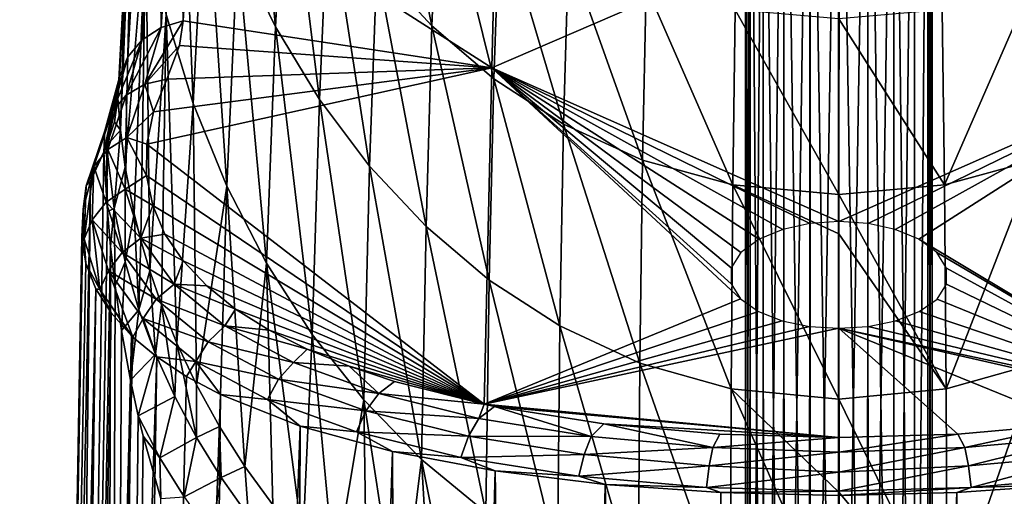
# Model space of a CAD drawing. Header units: millimetres. Extents: x -146 to 149, y -375 to 194.
# Tile 16 of 41: x -26 to 5, y 110 to 126. Entities that reach past the tile are written whole.
import ezdxf

# ---------------------------------------------------------------- set-up
doc = ezdxf.new("R2010")
doc.units = ezdxf.units.MM
doc.header["$LTSCALE"] = 309.490804
for name, color, linetype in [('100', 7, 'CONTINUOUS'), ('101', 7, 'CONTINUOUS'), ('103', 7, 'CONTINUOUS'), ('104', 7, 'CONTINUOUS'), ('105', 7, 'CONTINUOUS'), ('108', 7, 'CONTINUOUS'), ('111', 7, 'CONTINUOUS'), ('112', 7, 'CONTINUOUS'), ('113', 7, 'CONTINUOUS'), ('114', 7, 'CONTINUOUS'), ('123', 7, 'CONTINUOUS'), ('124', 7, 'CONTINUOUS')]:
    doc.layers.add(name, color=color, linetype=linetype)

msp = doc.modelspace()

# ---------------------------------------------------------------- linework, layer by layer
at = {"layer": '100', "color": 7, "linetype": 'CONTINUOUS', "true_color": 0xa2afbf}
for points in [[(-24.03, 120.323, 17.807), (-25.4, 5, 7.382), (-23.608, 121.246, 20.031), (-24.03, 120.323, 17.807)], [(-23.608, 121.246, 20.031), (-25.4, 5, 7.382), (-23.487, 119.347, 20.425), (-23.608, 121.246, 20.031)], [(-26.306, 5, 2.535), (-25.4, 5, 7.382), (-24.03, 120.323, 17.807), (-26.306, 5, 2.535)], [(-24.266, 119.416, 15.559), (-26.306, 5, 2.535), (-24.03, 120.323, 17.807), (-24.266, 119.416, 15.559)], [(-24.314, 118.531, 13.308), (-26.306, 5, 2.535), (-24.266, 119.416, 15.559), (-24.314, 118.531, 13.308)], [(-23.487, 119.347, 20.425), (-25.4, 5, 7.382), (-23.386, 118.223, 20.733), (-23.487, 119.347, 20.425)], [(-26.306, 5, -2.409), (-26.306, 5, 2.535), (-24.314, 118.531, 13.308), (-26.306, 5, -2.409)], [(-24.178, 117.677, 11.078), (-26.306, 5, -2.409), (-24.314, 118.531, 13.308), (-24.178, 117.677, 11.078)], [(-25.4, 5, 7.382), (-23.629, 5, 11.969), (-23.386, 118.223, 20.733), (-25.4, 5, 7.382)], [(-23.386, 118.223, 20.733), (-23.629, 5, 11.969), (-23.241, 116.955, 21.144), (-23.386, 118.223, 20.733)], [(-23.862, 116.861, 8.887), (-26.306, 5, -2.409), (-24.178, 117.677, 11.078), (-23.862, 116.861, 8.887)], [(-25.4, 5, -7.256), (-26.306, 5, -2.409), (-23.862, 116.861, 8.887), (-25.4, 5, -7.256)], [(-23.371, 116.088, 6.752), (-25.4, 5, -7.256), (-23.862, 116.861, 8.887), (-23.371, 116.088, 6.752)], [(-23.241, 116.955, 21.144), (-23.629, 5, 11.969), (-23.037, 115.529, 21.677), (-23.241, 116.955, 21.144)], [(-22.715, 115.36, 4.689), (-25.4, 5, -7.256), (-23.371, 116.088, 6.752), (-22.715, 115.36, 4.689)], [(-23.037, 115.529, 21.677), (-23.629, 5, 11.969), (-22.75, 113.932, 22.356), (-23.037, 115.529, 21.677)], [(-22.669, 115.316, 4.564), (-25.4, 5, -7.256), (-22.715, 115.36, 4.689), (-22.669, 115.316, 4.564)], [(-21.904, 114.68, 2.713), (-25.4, 5, -7.256), (-22.669, 115.316, 4.564), (-21.904, 114.68, 2.713)], [(-23.629, 5, -11.843), (-25.4, 5, -7.256), (-21.904, 114.68, 2.713), (-23.629, 5, -11.843)], [(-20.946, 114.049, 0.835), (-23.629, 5, -11.843), (-21.904, 114.68, 2.713), (-20.946, 114.049, 0.835)], [(-19.854, 113.469, -0.936), (-23.629, 5, -11.843), (-20.946, 114.049, 0.835), (-19.854, 113.469, -0.936)], [(-22.75, 113.932, 22.356), (-23.629, 5, 11.969), (-22.502, 112.791, 22.887), (-22.75, 113.932, 22.356)], [(-21.052, 5, -16.021), (-23.629, 5, -11.843), (-19.854, 113.469, -0.936), (-21.052, 5, -16.021)], [(-17.302, 112.46, -4.125), (-21.052, 5, -16.021), (-19.854, 113.469, -0.936), (-17.302, 112.46, -4.125)], [(-22.502, 112.791, 22.887), (-23.629, 5, 11.969), (-22.343, 112.132, 23.208), (-22.502, 112.791, 22.887)], [(-17.752, 5, -19.652), (-21.052, 5, -16.021), (-17.302, 112.46, -4.125), (-17.752, 5, -19.652)], [(-14.336, 111.645, -6.795), (-17.752, 5, -19.652), (-17.302, 112.46, -4.125), (-14.336, 111.645, -6.795)], [(-22.343, 112.132, 23.208), (-23.629, 5, 11.969), (-21.775, 110.13, 24.245), (-22.343, 112.132, 23.208)], [(-13.857, 5, -22.6), (-17.752, 5, -19.652), (-14.336, 111.645, -6.795), (-13.857, 5, -22.6)], [(-11.041, 111.021, -8.908), (-13.857, 5, -22.6), (-14.336, 111.645, -6.795), (-11.041, 111.021, -8.908)], [(-9.506, 5, -24.772), (-13.857, 5, -22.6), (-11.041, 111.021, -8.908), (-9.506, 5, -24.772)], [(-7.5, 110.584, -10.437), (-9.506, 5, -24.772), (-11.041, 111.021, -8.908), (-7.5, 110.584, -10.437)], [(-4.846, 5, -26.104), (-9.506, 5, -24.772), (-7.5, 110.584, -10.437), (-4.846, 5, -26.104)], [(-3.79, 110.323, -11.363), (-4.846, 5, -26.104), (-7.5, 110.584, -10.437), (-3.79, 110.323, -11.363)], [(0, 110.226, -11.674), (-4.846, 5, -26.104), (-3.79, 110.323, -11.363), (0, 110.226, -11.674)], [(0, 5, -26.556), (-4.846, 5, -26.104), (0, 110.226, -11.674), (0, 5, -26.556)]]:
    msp.add_3dface(points, dxfattribs=at)
at = {"layer": '101', "color": 7, "linetype": 'CONTINUOUS', "true_color": 0xa2afbf}
for points in [[(7.498, 110.584, -10.438), (4.846, 5, -26.104), (3.789, 110.323, -11.363), (7.498, 110.584, -10.438)], [(9.506, 5, -24.772), (4.846, 5, -26.104), (7.498, 110.584, -10.438), (9.506, 5, -24.772)], [(4.846, 5, -26.104), (0, 5, -26.556), (3.789, 110.323, -11.363), (4.846, 5, -26.104)], [(0, 5, -26.556), (0, 110.226, -11.674), (3.789, 110.323, -11.363), (0, 5, -26.556)]]:
    msp.add_3dface(points, dxfattribs=at)
at = {"layer": '103', "color": 7, "linetype": 'CONTINUOUS', "true_color": 0xa2afbf}
for points in [[(-10.911, 133.438, 38.648), (-11.147, 123.952, 15.495), (-20.779, 130.104, 33.917), (-10.911, 133.438, 38.648)], [(-10.911, 133.438, 38.648), (0.012, 128.771, 25.368), (-11.147, 123.952, 15.495), (-10.911, 133.438, 38.648)], [(11.171, 123.956, 15.51), (0.012, 128.771, 25.368), (10.934, 133.441, 38.661), (11.171, 123.956, 15.51)], [(-20.779, 130.104, 33.917), (-11.147, 123.952, 15.495), (-21.054, 125.467, 22.574), (-20.779, 130.104, 33.917)], [(0.012, 128.771, 25.368), (0, 119.023, 3.5), (-11.147, 123.952, 15.495), (0.012, 128.771, 25.368)], [(0, 119.023, 3.5), (0.012, 128.771, 25.368), (11.171, 123.956, 15.51), (0, 119.023, 3.5)], [(-21.054, 125.467, 22.574), (-11.147, 123.952, 15.495), (-21.175, 124.677, 20.762), (-21.054, 125.467, 22.574)], [(-21.175, 124.677, 20.762), (-11.147, 123.952, 15.495), (-21.584, 123.593, 18.432), (-21.175, 124.677, 20.762)], [(-11.147, 123.952, 15.495), (-11.391, 113.159, -7.111), (-22.221, 121.505, 13.979), (-11.147, 123.952, 15.495)], [(-22.006, 122.541, 16.218), (-11.147, 123.952, 15.495), (-22.221, 121.505, 13.979), (-22.006, 122.541, 16.218)], [(-21.584, 123.593, 18.432), (-11.147, 123.952, 15.495), (-22.006, 122.541, 16.218), (-21.584, 123.593, 18.432)], [(-11.147, 123.952, 15.495), (-3.157, 116.539, -1.512), (-11.391, 113.159, -7.111), (-11.147, 123.952, 15.495)], [(-3.459, 117.023, -0.51), (-3.157, 116.539, -1.512), (-11.147, 123.952, 15.495), (-3.459, 117.023, -0.51)], [(-3.455, 117.536, 0.539), (-3.459, 117.023, -0.51), (-11.147, 123.952, 15.495), (-3.455, 117.536, 0.539)], [(-3.144, 118.032, 1.539), (-3.455, 117.536, 0.539), (-11.147, 123.952, 15.495), (-3.144, 118.032, 1.539)], [(-2.561, 118.456, 2.382), (-3.144, 118.032, 1.539), (-11.147, 123.952, 15.495), (-2.561, 118.456, 2.382)], [(-1.801, 118.768, 3), (-2.561, 118.456, 2.382), (-11.147, 123.952, 15.495), (-1.801, 118.768, 3)], [(-0.931, 118.96, 3.375), (-1.801, 118.768, 3), (-11.147, 123.952, 15.495), (-0.931, 118.96, 3.375)], [(0, 119.023, 3.5), (-0.931, 118.96, 3.375), (-11.147, 123.952, 15.495), (0, 119.023, 3.5)], [(0, 119.023, 3.5), (11.171, 123.956, 15.51), (0.937, 118.959, 3.374), (0, 119.023, 3.5)], [(0.937, 118.959, 3.374), (11.171, 123.956, 15.51), (1.808, 118.766, 2.995), (0.937, 118.959, 3.374)], [(1.808, 118.766, 2.995), (11.171, 123.956, 15.51), (2.569, 118.452, 2.374), (1.808, 118.766, 2.995)], [(11.171, 123.956, 15.51), (11.417, 113.164, -7.096), (2.569, 118.452, 2.374), (11.171, 123.956, 15.51)], [(-22.221, 121.505, 13.979), (-11.391, 113.159, -7.111), (-22.23, 120.5, 11.74), (-22.221, 121.505, 13.979)], [(-22.23, 120.5, 11.74), (-11.391, 113.159, -7.111), (-22.034, 119.535, 9.528), (-22.23, 120.5, 11.74)], [(-22.034, 119.535, 9.528), (-11.391, 113.159, -7.111), (-21.64, 118.619, 7.366), (-22.034, 119.535, 9.528)], [(-21.64, 118.619, 7.366), (-11.391, 113.159, -7.111), (-21.058, 117.758, 5.273), (-21.64, 118.619, 7.366)], [(2.569, 118.452, 2.374), (11.417, 113.164, -7.096), (3.149, 118.027, 1.528), (2.569, 118.452, 2.374)], [(3.149, 118.027, 1.528), (11.417, 113.164, -7.096), (3.457, 117.53, 0.526), (3.149, 118.027, 1.528)], [(-21.058, 117.758, 5.273), (-11.391, 113.159, -7.111), (-20.299, 116.956, 3.268), (-21.058, 117.758, 5.273)], [(3.457, 117.53, 0.526), (11.417, 113.164, -7.096), (3.458, 117.017, -0.522), (3.457, 117.53, 0.526)], [(3.458, 117.017, -0.522), (11.417, 113.164, -7.096), (3.152, 116.534, -1.523), (3.458, 117.017, -0.522)], [(-20.299, 116.956, 3.268), (-11.391, 113.159, -7.111), (-19.376, 116.215, 1.366), (-20.299, 116.956, 3.268)], [(-3.157, 116.539, -1.512), (-2.582, 116.134, -2.361), (-11.391, 113.159, -7.111), (-3.157, 116.539, -1.512)], [(3.152, 116.534, -1.523), (11.417, 113.164, -7.096), (2.574, 116.131, -2.368), (3.152, 116.534, -1.523)], [(-19.376, 116.215, 1.366), (-11.391, 113.159, -7.111), (-18.298, 115.539, -0.421), (-19.376, 116.215, 1.366)], [(-2.582, 116.134, -2.361), (-1.822, 115.838, -2.987), (-11.391, 113.159, -7.111), (-2.582, 116.134, -2.361)], [(2.574, 116.131, -2.368), (11.417, 113.164, -7.096), (1.815, 115.836, -2.991), (2.574, 116.131, -2.368)], [(-1.822, 115.838, -2.987), (-0.946, 115.658, -3.371), (-11.391, 113.159, -7.111), (-1.822, 115.838, -2.987)], [(11.417, 113.164, -7.096), (0.941, 115.657, -3.372), (1.815, 115.836, -2.991), (11.417, 113.164, -7.096)], [(-18.298, 115.539, -0.421), (-11.391, 113.159, -7.111), (-17.077, 114.926, -2.082), (-18.298, 115.539, -0.421)], [(-0.946, 115.658, -3.371), (0, 115.598, -3.5), (-11.391, 113.159, -7.111), (-0.946, 115.658, -3.371)], [(-11.391, 113.159, -7.111), (0, 115.598, -3.5), (0, 112.092, -10.356), (-11.391, 113.159, -7.111)], [(0, 115.598, -3.5), (0.941, 115.657, -3.372), (11.417, 113.164, -7.096), (0, 115.598, -3.5)], [(0, 112.092, -10.356), (0, 115.598, -3.5), (3.82, 112.204, -10.01), (0, 112.092, -10.356)], [(3.82, 112.204, -10.01), (0, 115.598, -3.5), (7.541, 112.535, -8.991), (3.82, 112.204, -10.01)], [(7.541, 112.535, -8.991), (0, 115.598, -3.5), (11.058, 113.091, -7.314), (7.541, 112.535, -8.991)], [(11.058, 113.091, -7.314), (0, 115.598, -3.5), (11.417, 113.164, -7.096), (11.058, 113.091, -7.314)], [(-17.077, 114.926, -2.082), (-11.391, 113.159, -7.111), (-15.729, 114.376, -3.609), (-17.077, 114.926, -2.082)], [(-15.729, 114.376, -3.609), (-11.391, 113.159, -7.111), (-14.269, 113.887, -4.993), (-15.729, 114.376, -3.609)], [(-11.059, 113.091, -7.313), (-11.391, 113.159, -7.111), (0, 112.092, -10.356), (-11.059, 113.091, -7.313)], [(-7.542, 112.535, -8.99), (-11.059, 113.091, -7.313), (0, 112.092, -10.356), (-7.542, 112.535, -8.99)], [(-3.821, 112.204, -10.01), (-7.542, 112.535, -8.99), (0, 112.092, -10.356), (-3.821, 112.204, -10.01)]]:
    msp.add_3dface(points, dxfattribs=at)
at = {"layer": '104', "color": 7, "linetype": 'CONTINUOUS', "true_color": 0xa2afbf}
for points in [[(3.315, 125.817, 125.184), (3.393, 120.199, 101.923), (6.164, 126.555, 125.059), (3.315, 125.817, 125.184)], [(3.393, 120.199, 101.923), (6.29, 120.991, 101.741), (6.164, 126.555, 125.059), (3.393, 120.199, 101.923)], [(0, 125.534, 125.232), (3.393, 120.199, 101.923), (3.315, 125.817, 125.184), (0, 125.534, 125.232)], [(0, 119.889, 101.995), (3.393, 120.199, 101.923), (0, 125.534, 125.232), (0, 119.889, 101.995)], [(3.393, 120.199, 101.923), (3.449, 113.653, 78.961), (6.29, 120.991, 101.741), (3.393, 120.199, 101.923)], [(3.449, 113.653, 78.961), (6.382, 114.48, 78.719), (6.29, 120.991, 101.741), (3.449, 113.653, 78.961)], [(0, 119.889, 101.995), (3.449, 113.653, 78.961), (3.393, 120.199, 101.923), (0, 119.889, 101.995)], [(0, 118.631, 97.318), (3.449, 113.653, 78.961), (0, 119.889, 101.995), (0, 118.631, 97.318)], [(0, 113.323, 79.058), (3.449, 113.653, 78.961), (0, 118.631, 97.318), (0, 113.323, 79.058)], [(3.449, 113.653, 78.961), (3.481, 106.184, 56.305), (6.382, 114.48, 78.719), (3.449, 113.653, 78.961)], [(3.481, 106.184, 56.305), (6.438, 107.025, 56.004), (6.382, 114.48, 78.719), (3.481, 106.184, 56.305)], [(0, 113.323, 79.058), (3.481, 106.184, 56.305), (3.449, 113.653, 78.961), (0, 113.323, 79.058)], [(0, 110.339, 69.657), (3.481, 106.184, 56.305), (0, 113.323, 79.058), (0, 110.339, 69.657)], [(0, 105.844, 56.427), (3.481, 106.184, 56.305), (0, 110.339, 69.657), (0, 105.844, 56.427)]]:
    msp.add_3dface(points, dxfattribs=at)
at = {"layer": '105', "color": 7, "linetype": 'CONTINUOUS', "true_color": 0xa2afbf}
for points in [[(-18.09, 125.269, 75.545), (-18.934, 134.212, 98.678), (-19.31, 127.789, 74.804), (-18.09, 125.269, 75.545)], [(-17.764, 131.686, 99.265), (-18.934, 134.212, 98.678), (-18.09, 125.269, 75.545), (-17.764, 131.686, 99.265)], [(-20.733, 122.815, 50.338), (-21.156, 133.414, 73.148), (-21.607, 125.669, 49.314), (-20.733, 122.815, 50.338)], [(-20.334, 130.502, 74.005), (-21.156, 133.414, 73.148), (-20.733, 122.815, 50.338), (-20.334, 130.502, 74.005)], [(-13.069, 125.299, 100.745), (-14.564, 132.559, 124.038), (-14.836, 127.224, 100.299), (-13.069, 125.299, 100.745)], [(-12.837, 130.687, 124.357), (-14.564, 132.559, 124.038), (-13.069, 125.299, 100.745), (-12.837, 130.687, 124.357)], [(-22.916, 120.769, 24.422), (-22.65, 132.046, 47.028), (-23.071, 121.956, 23.921), (-22.916, 120.769, 24.422)], [(-23.071, 121.956, 23.921), (-22.65, 132.046, 47.028), (-22.664, 131.812, 46.373), (-23.071, 121.956, 23.921)], [(-22.258, 128.735, 48.214), (-22.65, 132.046, 47.028), (-22.916, 120.769, 24.422), (-22.258, 128.735, 48.214)], [(-22.913, 127.548, 34.966), (-23.071, 121.956, 23.921), (-22.664, 131.812, 46.373), (-22.913, 127.548, 34.966)], [(-16.676, 122.94, 76.231), (-17.764, 131.686, 99.265), (-18.09, 125.269, 75.545), (-16.676, 122.94, 76.231)], [(-16.398, 129.356, 99.805), (-17.764, 131.686, 99.265), (-16.676, 122.94, 76.231), (-16.398, 129.356, 99.805)], [(-11.079, 123.6, 101.138), (-12.837, 130.687, 124.357), (-13.069, 125.299, 100.745), (-11.079, 123.6, 101.138)], [(-10.885, 129.045, 124.637), (-12.837, 130.687, 124.357), (-11.079, 123.6, 101.138), (-10.885, 129.045, 124.637)], [(-19.654, 120.157, 51.292), (-20.334, 130.502, 74.005), (-20.733, 122.815, 50.338), (-19.654, 120.157, 51.292)], [(-19.31, 127.789, 74.804), (-20.334, 130.502, 74.005), (-19.654, 120.157, 51.292), (-19.31, 127.789, 74.804)], [(-15.068, 120.803, 76.86), (-16.398, 129.356, 99.805), (-16.676, 122.94, 76.231), (-15.068, 120.803, 76.86)], [(-14.836, 127.224, 100.299), (-16.398, 129.356, 99.805), (-15.068, 120.803, 76.86), (-14.836, 127.224, 100.299)], [(-8.838, 122.152, 101.473), (-10.885, 129.045, 124.637), (-11.079, 123.6, 101.138), (-8.838, 122.152, 101.473)], [(-8.68, 127.657, 124.873), (-10.885, 129.045, 124.637), (-8.838, 122.152, 101.473), (-8.68, 127.657, 124.873)], [(-22.631, 119.284, 25.318), (-22.258, 128.735, 48.214), (-22.916, 120.769, 24.422), (-22.631, 119.284, 25.318)], [(-22.414, 118.411, 25.944), (-22.258, 128.735, 48.214), (-22.631, 119.284, 25.318), (-22.414, 118.411, 25.944)], [(-22.129, 117.436, 26.703), (-22.258, 128.735, 48.214), (-22.414, 118.411, 25.944), (-22.129, 117.436, 26.703)], [(-21.607, 125.669, 49.314), (-22.258, 128.735, 48.214), (-22.129, 117.436, 26.703), (-21.607, 125.669, 49.314)], [(-18.38, 117.688, 52.178), (-19.31, 127.789, 74.804), (-19.654, 120.157, 51.292), (-18.38, 117.688, 52.178)], [(-18.09, 125.269, 75.545), (-19.31, 127.789, 74.804), (-18.38, 117.688, 52.178), (-18.09, 125.269, 75.545)], [(-23.158, 122.967, 23.681), (-23.071, 121.956, 23.921), (-22.913, 127.548, 34.966), (-23.158, 122.967, 23.681)], [(-6.304, 120.996, 101.74), (-8.68, 127.657, 124.873), (-8.838, 122.152, 101.473), (-6.304, 120.996, 101.74)], [(-6.184, 126.562, 125.058), (-8.68, 127.657, 124.873), (-6.304, 120.996, 101.74), (-6.184, 126.562, 125.058)], [(-13.258, 118.866, 77.43), (-14.836, 127.224, 100.299), (-15.068, 120.803, 76.86), (-13.258, 118.866, 77.43)], [(-13.069, 125.299, 100.745), (-14.836, 127.224, 100.299), (-13.258, 118.866, 77.43), (-13.069, 125.299, 100.745)], [(-3.401, 120.2, 101.923), (-6.184, 126.562, 125.058), (-6.304, 120.996, 101.74), (-3.401, 120.2, 101.923)], [(-3.327, 125.819, 125.184), (-6.184, 126.562, 125.058), (-3.401, 120.2, 101.923), (-3.327, 125.819, 125.184)], [(-21.754, 116.347, 27.612), (-21.607, 125.669, 49.314), (-22.129, 117.436, 26.703), (-21.754, 116.347, 27.612)], [(-21.257, 115.116, 28.691), (-21.607, 125.669, 49.314), (-21.754, 116.347, 27.612), (-21.257, 115.116, 28.691)], [(-20.733, 122.815, 50.338), (-21.607, 125.669, 49.314), (-21.257, 115.116, 28.691), (-20.733, 122.815, 50.338)], [(0, 119.889, 101.995), (-3.327, 125.819, 125.184), (-3.401, 120.2, 101.923), (0, 119.889, 101.995)], [(0, 119.889, 101.995), (0, 125.534, 125.232), (-3.327, 125.819, 125.184), (0, 119.889, 101.995)], [(-16.913, 115.402, 52.998), (-18.09, 125.269, 75.545), (-18.38, 117.688, 52.178), (-16.913, 115.402, 52.998)], [(-16.676, 122.94, 76.231), (-18.09, 125.269, 75.545), (-16.913, 115.402, 52.998), (-16.676, 122.94, 76.231)], [(-11.229, 117.146, 77.936), (-13.069, 125.299, 100.745), (-13.258, 118.866, 77.43), (-11.229, 117.146, 77.936)], [(-11.079, 123.6, 101.138), (-13.069, 125.299, 100.745), (-11.229, 117.146, 77.936), (-11.079, 123.6, 101.138)], [(-8.955, 115.671, 78.369), (-11.079, 123.6, 101.138), (-11.229, 117.146, 77.936), (-8.955, 115.671, 78.369)], [(-8.838, 122.152, 101.473), (-11.079, 123.6, 101.138), (-8.955, 115.671, 78.369), (-8.838, 122.152, 101.473)], [(-20.628, 113.786, 29.889), (-20.733, 122.815, 50.338), (-21.257, 115.116, 28.691), (-20.628, 113.786, 29.889)], [(-19.654, 120.157, 51.292), (-20.733, 122.815, 50.338), (-20.628, 113.786, 29.889), (-19.654, 120.157, 51.292)], [(-15.257, 113.3, 53.753), (-16.676, 122.94, 76.231), (-16.913, 115.402, 52.998), (-15.257, 113.3, 53.753)], [(-15.068, 120.803, 76.86), (-16.676, 122.94, 76.231), (-15.257, 113.3, 53.753), (-15.068, 120.803, 76.86)], [(-6.389, 114.482, 78.718), (-8.838, 122.152, 101.473), (-8.955, 115.671, 78.369), (-6.389, 114.482, 78.718)], [(-6.304, 120.996, 101.74), (-8.838, 122.152, 101.473), (-6.389, 114.482, 78.718), (-6.304, 120.996, 101.74)], [(-13.404, 111.39, 54.439), (-15.068, 120.803, 76.86), (-15.257, 113.3, 53.753), (-13.404, 111.39, 54.439)], [(-13.258, 118.866, 77.43), (-15.068, 120.803, 76.86), (-13.404, 111.39, 54.439), (-13.258, 118.866, 77.43)], [(-3.453, 113.653, 78.961), (-6.304, 120.996, 101.74), (-6.389, 114.482, 78.718), (-3.453, 113.653, 78.961)], [(-3.401, 120.2, 101.923), (-6.304, 120.996, 101.74), (-3.453, 113.653, 78.961), (-3.401, 120.2, 101.923)], [(-19.892, 112.448, 31.121), (-19.654, 120.157, 51.292), (-20.628, 113.786, 29.889), (-19.892, 112.448, 31.121)], [(-19.073, 111.16, 32.33), (-19.654, 120.157, 51.292), (-19.892, 112.448, 31.121), (-19.073, 111.16, 32.33)], [(-18.38, 117.688, 52.178), (-19.654, 120.157, 51.292), (-19.073, 111.16, 32.33), (-18.38, 117.688, 52.178)], [(0, 113.323, 79.058), (-3.401, 120.2, 101.923), (-3.453, 113.653, 78.961), (0, 113.323, 79.058)], [(0, 113.323, 79.058), (0, 118.631, 97.318), (-3.401, 120.2, 101.923), (0, 113.323, 79.058)], [(0, 118.631, 97.318), (0, 119.889, 101.995), (-3.401, 120.2, 101.923), (0, 118.631, 97.318)], [(-11.337, 109.687, 55.05), (-13.258, 118.866, 77.43), (-13.404, 111.39, 54.439), (-11.337, 109.687, 55.05)], [(-11.229, 117.146, 77.936), (-13.258, 118.866, 77.43), (-11.337, 109.687, 55.05), (-11.229, 117.146, 77.936)], [(-18.182, 109.934, 33.49), (-18.38, 117.688, 52.178), (-19.073, 111.16, 32.33), (-18.182, 109.934, 33.49)], [(-16.913, 115.402, 52.998), (-18.38, 117.688, 52.178), (-17.218, 108.765, 34.599), (-16.913, 115.402, 52.998)], [(-17.218, 108.765, 34.599), (-18.38, 117.688, 52.178), (-18.182, 109.934, 33.49), (-17.218, 108.765, 34.599)], [(-9.031, 108.218, 55.576), (-11.229, 117.146, 77.936), (-11.337, 109.687, 55.05), (-9.031, 108.218, 55.576)], [(-8.955, 115.671, 78.369), (-11.229, 117.146, 77.936), (-9.031, 108.218, 55.576), (-8.955, 115.671, 78.369)], [(-6.44, 107.025, 56.004), (-8.955, 115.671, 78.369), (-9.031, 108.218, 55.576), (-6.44, 107.025, 56.004)], [(-6.389, 114.482, 78.718), (-8.955, 115.671, 78.369), (-6.44, 107.025, 56.004), (-6.389, 114.482, 78.718)], [(-16.201, 107.67, 35.632), (-16.913, 115.402, 52.998), (-17.218, 108.765, 34.599), (-16.201, 107.67, 35.632)], [(-15.257, 113.3, 53.753), (-16.913, 115.402, 52.998), (-16.201, 107.67, 35.632), (-15.257, 113.3, 53.753)], [(-3.482, 106.185, 56.305), (-6.389, 114.482, 78.718), (-6.44, 107.025, 56.004), (-3.482, 106.185, 56.305)], [(-3.453, 113.653, 78.961), (-6.389, 114.482, 78.718), (-3.482, 106.185, 56.305), (-3.453, 113.653, 78.961)], [(0, 105.844, 56.427), (-3.453, 113.653, 78.961), (-3.482, 106.185, 56.305), (0, 105.844, 56.427)], [(0, 105.844, 56.427), (0, 110.339, 69.657), (-3.453, 113.653, 78.961), (0, 105.844, 56.427)], [(0, 110.339, 69.657), (0, 113.323, 79.058), (-3.453, 113.653, 78.961), (0, 110.339, 69.657)], [(-15.155, 106.667, 36.58), (-15.257, 113.3, 53.753), (-16.201, 107.67, 35.632), (-15.155, 106.667, 36.58)], [(-13.404, 111.39, 54.439), (-15.257, 113.3, 53.753), (-14.098, 105.765, 37.439), (-13.404, 111.39, 54.439)], [(-14.098, 105.765, 37.439), (-15.257, 113.3, 53.753), (-15.155, 106.667, 36.58), (-14.098, 105.765, 37.439)], [(-13.032, 104.956, 38.215), (-13.404, 111.39, 54.439), (-14.098, 105.765, 37.439), (-13.032, 104.956, 38.215)], [(-11.337, 109.687, 55.05), (-13.404, 111.39, 54.439), (-11.965, 104.236, 38.912), (-11.337, 109.687, 55.05)], [(-11.965, 104.236, 38.912), (-13.404, 111.39, 54.439), (-13.032, 104.956, 38.215), (-11.965, 104.236, 38.912)]]:
    msp.add_3dface(points, dxfattribs=at)
at = {"layer": '108', "color": 7, "linetype": 'CONTINUOUS', "true_color": 0xa2afbf}
for points in [[(-23.071, 121.956, 23.921), (-23.158, 122.967, 23.681), (-23.261, 122.227, 22.087), (-23.071, 121.956, 23.921)], [(-23.516, 121.458, 20.471), (-23.071, 121.956, 23.921), (-23.261, 122.227, 22.087), (-23.516, 121.458, 20.471)], [(-23.277, 119.441, 21.305), (-23.071, 121.956, 23.921), (-23.516, 121.458, 20.471), (-23.277, 119.441, 21.305)], [(-22.916, 120.769, 24.422), (-23.071, 121.956, 23.921), (-23.277, 119.441, 21.305), (-22.916, 120.769, 24.422)], [(-23.608, 121.246, 20.031), (-23.487, 119.347, 20.425), (-23.516, 121.458, 20.471), (-23.608, 121.246, 20.031)], [(-23.487, 119.347, 20.425), (-23.277, 119.441, 21.305), (-23.516, 121.458, 20.471), (-23.487, 119.347, 20.425)], [(-22.92, 117.726, 22.451), (-22.916, 120.769, 24.422), (-23.277, 119.441, 21.305), (-22.92, 117.726, 22.451)], [(-22.631, 119.284, 25.318), (-22.916, 120.769, 24.422), (-22.92, 117.726, 22.451), (-22.631, 119.284, 25.318)], [(-23.487, 119.347, 20.425), (-23.386, 118.223, 20.733), (-23.277, 119.441, 21.305), (-23.487, 119.347, 20.425)], [(-23.386, 118.223, 20.733), (-23.241, 116.955, 21.144), (-23.277, 119.441, 21.305), (-23.386, 118.223, 20.733)], [(-23.241, 116.955, 21.144), (-22.92, 117.726, 22.451), (-23.277, 119.441, 21.305), (-23.241, 116.955, 21.144)], [(-22.475, 116.192, 23.715), (-22.631, 119.284, 25.318), (-22.92, 117.726, 22.451), (-22.475, 116.192, 23.715)], [(-22.414, 118.411, 25.944), (-22.631, 119.284, 25.318), (-22.475, 116.192, 23.715), (-22.414, 118.411, 25.944)], [(-22.129, 117.436, 26.703), (-22.414, 118.411, 25.944), (-22.475, 116.192, 23.715), (-22.129, 117.436, 26.703)], [(-23.241, 116.955, 21.144), (-23.037, 115.529, 21.677), (-22.92, 117.726, 22.451), (-23.241, 116.955, 21.144)], [(-23.037, 115.529, 21.677), (-22.475, 116.192, 23.715), (-22.92, 117.726, 22.451), (-23.037, 115.529, 21.677)], [(-21.944, 114.769, 25.04), (-22.129, 117.436, 26.703), (-22.475, 116.192, 23.715), (-21.944, 114.769, 25.04)], [(-21.754, 116.347, 27.612), (-22.129, 117.436, 26.703), (-21.944, 114.769, 25.04), (-21.754, 116.347, 27.612)], [(-23.037, 115.529, 21.677), (-22.75, 113.932, 22.356), (-22.475, 116.192, 23.715), (-23.037, 115.529, 21.677)], [(-22.75, 113.932, 22.356), (-21.944, 114.769, 25.04), (-22.475, 116.192, 23.715), (-22.75, 113.932, 22.356)], [(-21.329, 113.408, 26.386), (-21.754, 116.347, 27.612), (-21.944, 114.769, 25.04), (-21.329, 113.408, 26.386)], [(-21.257, 115.116, 28.691), (-21.754, 116.347, 27.612), (-21.329, 113.408, 26.386), (-21.257, 115.116, 28.691)], [(-20.627, 112.088, 27.731), (-21.257, 115.116, 28.691), (-21.329, 113.408, 26.386), (-20.627, 112.088, 27.731)], [(-20.628, 113.786, 29.889), (-21.257, 115.116, 28.691), (-20.627, 112.088, 27.731), (-20.628, 113.786, 29.889)], [(-22.75, 113.932, 22.356), (-22.502, 112.791, 22.887), (-21.944, 114.769, 25.04), (-22.75, 113.932, 22.356)], [(-22.502, 112.791, 22.887), (-21.329, 113.408, 26.386), (-21.944, 114.769, 25.04), (-22.502, 112.791, 22.887)], [(-19.892, 112.448, 31.121), (-20.628, 113.786, 29.889), (-20.627, 112.088, 27.731), (-19.892, 112.448, 31.121)], [(-21.329, 113.408, 26.386), (-22.502, 112.791, 22.887), (-21.802, 111.441, 24.359), (-21.329, 113.408, 26.386)], [(-20.627, 112.088, 27.731), (-21.329, 113.408, 26.386), (-21.802, 111.441, 24.359), (-20.627, 112.088, 27.731)], [(-22.502, 112.791, 22.887), (-22.343, 112.132, 23.208), (-21.802, 111.441, 24.359), (-22.502, 112.791, 22.887)], [(-19.839, 110.809, 29.064), (-19.892, 112.448, 31.121), (-20.627, 112.088, 27.731), (-19.839, 110.809, 29.064)], [(-19.073, 111.16, 32.33), (-19.892, 112.448, 31.121), (-19.839, 110.809, 29.064), (-19.073, 111.16, 32.33)], [(-22.343, 112.132, 23.208), (-21.775, 110.13, 24.245), (-21.802, 111.441, 24.359), (-22.343, 112.132, 23.208)], [(-21.026, 110.184, 25.793), (-20.627, 112.088, 27.731), (-21.802, 111.441, 24.359), (-21.026, 110.184, 25.793)], [(-19.839, 110.809, 29.064), (-20.627, 112.088, 27.731), (-21.026, 110.184, 25.793), (-19.839, 110.809, 29.064)], [(-21.775, 110.13, 24.245), (-21.026, 110.184, 25.793), (-21.802, 111.441, 24.359), (-21.775, 110.13, 24.245)], [(-18.958, 109.566, 30.374), (-19.073, 111.16, 32.33), (-19.839, 110.809, 29.064), (-18.958, 109.566, 30.374)], [(-18.182, 109.934, 33.49), (-19.073, 111.16, 32.33), (-18.958, 109.566, 30.374), (-18.182, 109.934, 33.49)], [(-20.169, 108.972, 27.202), (-19.839, 110.809, 29.064), (-21.026, 110.184, 25.793), (-20.169, 108.972, 27.202)], [(-18.958, 109.566, 30.374), (-19.839, 110.809, 29.064), (-20.169, 108.972, 27.202), (-18.958, 109.566, 30.374)]]:
    msp.add_3dface(points, dxfattribs=at)
at = {"layer": '111', "color": 7, "linetype": 'CONTINUOUS', "true_color": 0xa2afbf}
for points in [[(-21.763, 125.251, 22.682), (-21.858, 133.575, 45.049), (-21.225, 133.992, 44.884), (-21.763, 125.251, 22.682)], [(-21.054, 125.467, 22.574), (-21.763, 125.251, 22.682), (-21.225, 133.992, 44.884), (-21.054, 125.467, 22.574)], [(-20.779, 130.104, 33.917), (-21.054, 125.467, 22.574), (-21.225, 133.992, 44.884), (-20.779, 130.104, 33.917)], [(-22.376, 124.852, 22.866), (-22.335, 133.005, 45.266), (-21.858, 133.575, 45.049), (-22.376, 124.852, 22.866)], [(-22.376, 124.852, 22.866), (-21.858, 133.575, 45.049), (-21.763, 125.251, 22.682), (-22.376, 124.852, 22.866)], [(-22.835, 124.306, 23.108), (-22.615, 132.326, 45.517), (-22.335, 133.005, 45.266), (-22.835, 124.306, 23.108)], [(-22.835, 124.306, 23.108), (-22.335, 133.005, 45.266), (-22.376, 124.852, 22.866), (-22.835, 124.306, 23.108)], [(-23.102, 123.659, 23.387), (-22.913, 127.548, 34.966), (-22.615, 132.326, 45.517), (-23.102, 123.659, 23.387)], [(-23.102, 123.659, 23.387), (-22.615, 132.326, 45.517), (-22.835, 124.306, 23.108), (-23.102, 123.659, 23.387)], [(-23.158, 122.967, 23.681), (-22.913, 127.548, 34.966), (-23.102, 123.659, 23.387), (-23.158, 122.967, 23.681)]]:
    msp.add_3dface(points, dxfattribs=at)
at = {"layer": '112', "color": 7, "linetype": 'CONTINUOUS', "true_color": 0xa2afbf}
for points in [[(-22.376, 124.852, 22.866), (-21.763, 125.251, 22.682), (-22.886, 123.075, 18.987), (-22.376, 124.852, 22.866)], [(-22.886, 123.075, 18.987), (-21.763, 125.251, 22.682), (-22.285, 123.43, 18.676), (-22.886, 123.075, 18.987)], [(-21.054, 125.467, 22.574), (-21.175, 124.677, 20.762), (-22.285, 123.43, 18.676), (-21.054, 125.467, 22.574)], [(-21.763, 125.251, 22.682), (-21.054, 125.467, 22.574), (-22.285, 123.43, 18.676), (-21.763, 125.251, 22.682)], [(-22.835, 124.306, 23.108), (-22.376, 124.852, 22.866), (-23.329, 122.561, 19.337), (-22.835, 124.306, 23.108)], [(-23.329, 122.561, 19.337), (-22.376, 124.852, 22.866), (-22.886, 123.075, 18.987), (-23.329, 122.561, 19.337)], [(-21.175, 124.677, 20.762), (-21.584, 123.593, 18.432), (-22.285, 123.43, 18.676), (-21.175, 124.677, 20.762)], [(-23.102, 123.659, 23.387), (-22.835, 124.306, 23.108), (-23.576, 121.932, 19.696), (-23.102, 123.659, 23.387)], [(-23.576, 121.932, 19.696), (-22.835, 124.306, 23.108), (-23.329, 122.561, 19.337), (-23.576, 121.932, 19.696)], [(-23.608, 121.246, 20.031), (-23.158, 122.967, 23.681), (-23.102, 123.659, 23.387), (-23.608, 121.246, 20.031)], [(-23.608, 121.246, 20.031), (-23.102, 123.659, 23.387), (-23.576, 121.932, 19.696), (-23.608, 121.246, 20.031)], [(-23.158, 122.967, 23.681), (-23.608, 121.246, 20.031), (-23.516, 121.458, 20.471), (-23.158, 122.967, 23.681)], [(-23.158, 122.967, 23.681), (-23.516, 121.458, 20.471), (-23.261, 122.227, 22.087), (-23.158, 122.967, 23.681)]]:
    msp.add_3dface(points, dxfattribs=at)
at = {"layer": '113', "color": 7, "linetype": 'CONTINUOUS', "true_color": 0xa2afbf}
for points in [[(-22.886, 123.075, 18.987), (-22.285, 123.43, 18.676), (-22.869, 121.725, 15.062), (-22.886, 123.075, 18.987)], [(-22.285, 123.43, 18.676), (-22.006, 122.541, 16.218), (-22.869, 121.725, 15.062), (-22.285, 123.43, 18.676)], [(-21.584, 123.593, 18.432), (-22.006, 122.541, 16.218), (-22.285, 123.43, 18.676), (-21.584, 123.593, 18.432)], [(-23.329, 122.561, 19.337), (-22.886, 123.075, 18.987), (-23.479, 121.333, 15.295), (-23.329, 122.561, 19.337)], [(-23.479, 121.333, 15.295), (-22.886, 123.075, 18.987), (-22.869, 121.725, 15.062), (-23.479, 121.333, 15.295)], [(-23.576, 121.932, 19.696), (-23.329, 122.561, 19.337), (-23.928, 120.792, 15.582), (-23.576, 121.932, 19.696)], [(-23.928, 120.792, 15.582), (-23.329, 122.561, 19.337), (-23.479, 121.333, 15.295), (-23.928, 120.792, 15.582)], [(-22.006, 122.541, 16.218), (-22.221, 121.505, 13.979), (-22.869, 121.725, 15.062), (-22.006, 122.541, 16.218)], [(-23.608, 121.246, 20.031), (-23.576, 121.932, 19.696), (-24.173, 120.174, 15.958), (-23.608, 121.246, 20.031)], [(-24.173, 120.174, 15.958), (-23.576, 121.932, 19.696), (-23.928, 120.792, 15.582), (-24.173, 120.174, 15.958)], [(-22.918, 120.067, 11.38), (-23.479, 121.333, 15.295), (-22.869, 121.725, 15.062), (-22.918, 120.067, 11.38)], [(-22.23, 120.5, 11.74), (-22.918, 120.067, 11.38), (-22.869, 121.725, 15.062), (-22.23, 120.5, 11.74)], [(-22.221, 121.505, 13.979), (-22.23, 120.5, 11.74), (-22.869, 121.725, 15.062), (-22.221, 121.505, 13.979)], [(-24.03, 120.323, 17.807), (-23.608, 121.246, 20.031), (-24.173, 120.174, 15.958), (-24.03, 120.323, 17.807)], [(-23.527, 119.641, 11.532), (-23.928, 120.792, 15.582), (-23.479, 121.333, 15.295), (-23.527, 119.641, 11.532)], [(-23.527, 119.641, 11.532), (-23.479, 121.333, 15.295), (-22.918, 120.067, 11.38), (-23.527, 119.641, 11.532)], [(-24.232, 118.465, 12.148), (-24.173, 120.174, 15.958), (-23.928, 120.792, 15.582), (-24.232, 118.465, 12.148)], [(-23.975, 119.074, 11.754), (-24.232, 118.465, 12.148), (-23.928, 120.792, 15.582), (-23.975, 119.074, 11.754)], [(-23.975, 119.074, 11.754), (-23.928, 120.792, 15.582), (-23.527, 119.641, 11.532), (-23.975, 119.074, 11.754)], [(-22.23, 120.5, 11.74), (-22.034, 119.535, 9.528), (-22.918, 120.067, 11.38), (-22.23, 120.5, 11.74)], [(-24.266, 119.416, 15.559), (-24.03, 120.323, 17.807), (-24.173, 120.174, 15.958), (-24.266, 119.416, 15.559)], [(-24.232, 118.465, 12.148), (-24.266, 119.416, 15.559), (-24.173, 120.174, 15.958), (-24.232, 118.465, 12.148)], [(-22.415, 118.487, 7.696), (-23.527, 119.641, 11.532), (-22.918, 120.067, 11.38), (-22.415, 118.487, 7.696)], [(-22.034, 119.535, 9.528), (-22.415, 118.487, 7.696), (-22.918, 120.067, 11.38), (-22.034, 119.535, 9.528)], [(-23.011, 118.029, 7.763), (-23.975, 119.074, 11.754), (-23.527, 119.641, 11.532), (-23.011, 118.029, 7.763)], [(-23.011, 118.029, 7.763), (-23.527, 119.641, 11.532), (-22.415, 118.487, 7.696), (-23.011, 118.029, 7.763)], [(-22.034, 119.535, 9.528), (-21.64, 118.619, 7.366), (-22.415, 118.487, 7.696), (-22.034, 119.535, 9.528)], [(-24.314, 118.531, 13.308), (-24.266, 119.416, 15.559), (-24.232, 118.465, 12.148), (-24.314, 118.531, 13.308)], [(-23.735, 116.837, 8.327), (-24.232, 118.465, 12.148), (-23.975, 119.074, 11.754), (-23.735, 116.837, 8.327)], [(-23.451, 117.438, 7.918), (-23.735, 116.837, 8.327), (-23.975, 119.074, 11.754), (-23.451, 117.438, 7.918)], [(-23.451, 117.438, 7.918), (-23.975, 119.074, 11.754), (-23.011, 118.029, 7.763), (-23.451, 117.438, 7.918)], [(-21.64, 118.619, 7.366), (-21.058, 117.758, 5.273), (-22.415, 118.487, 7.696), (-21.64, 118.619, 7.366)], [(-24.178, 117.677, 11.078), (-24.314, 118.531, 13.308), (-24.232, 118.465, 12.148), (-24.178, 117.677, 11.078)], [(-23.735, 116.837, 8.327), (-24.178, 117.677, 11.078), (-24.232, 118.465, 12.148), (-23.735, 116.837, 8.327)], [(-21.348, 117.014, 4.084), (-23.011, 118.029, 7.763), (-22.415, 118.487, 7.696), (-21.348, 117.014, 4.084)], [(-21.058, 117.758, 5.273), (-21.348, 117.014, 4.084), (-22.415, 118.487, 7.696), (-21.058, 117.758, 5.273)], [(-21.921, 116.528, 4.063), (-23.451, 117.438, 7.918), (-23.011, 118.029, 7.763), (-21.921, 116.528, 4.063)], [(-21.921, 116.528, 4.063), (-23.011, 118.029, 7.763), (-21.348, 117.014, 4.084), (-21.921, 116.528, 4.063)], [(-23.862, 116.861, 8.887), (-24.178, 117.677, 11.078), (-23.735, 116.837, 8.327), (-23.862, 116.861, 8.887)], [(-21.058, 117.758, 5.273), (-20.299, 116.956, 3.268), (-21.348, 117.014, 4.084), (-21.058, 117.758, 5.273)], [(-22.669, 115.316, 4.564), (-23.735, 116.837, 8.327), (-23.451, 117.438, 7.918), (-22.669, 115.316, 4.564)], [(-22.344, 115.914, 4.149), (-22.669, 115.316, 4.564), (-23.451, 117.438, 7.918), (-22.344, 115.914, 4.149)], [(-22.344, 115.914, 4.149), (-23.451, 117.438, 7.918), (-21.921, 116.528, 4.063), (-22.344, 115.914, 4.149)], [(-19.714, 115.676, 0.636), (-21.921, 116.528, 4.063), (-21.348, 117.014, 4.084), (-19.714, 115.676, 0.636)], [(-20.299, 116.956, 3.268), (-19.376, 116.215, 1.366), (-21.348, 117.014, 4.084), (-20.299, 116.956, 3.268)], [(-19.376, 116.215, 1.366), (-19.714, 115.676, 0.636), (-21.348, 117.014, 4.084), (-19.376, 116.215, 1.366)], [(-23.371, 116.088, 6.752), (-23.862, 116.861, 8.887), (-23.735, 116.837, 8.327), (-23.371, 116.088, 6.752)], [(-22.669, 115.316, 4.564), (-22.715, 115.36, 4.689), (-23.735, 116.837, 8.327), (-22.669, 115.316, 4.564)], [(-22.715, 115.36, 4.689), (-23.371, 116.088, 6.752), (-23.735, 116.837, 8.327), (-22.715, 115.36, 4.689)], [(-20.249, 115.163, 0.527), (-22.344, 115.914, 4.149), (-21.921, 116.528, 4.063), (-20.249, 115.163, 0.527)], [(-20.249, 115.163, 0.527), (-21.921, 116.528, 4.063), (-19.714, 115.676, 0.636), (-20.249, 115.163, 0.527)], [(-19.376, 116.215, 1.366), (-18.298, 115.539, -0.421), (-19.714, 115.676, 0.636), (-19.376, 116.215, 1.366)], [(-21.904, 114.68, 2.713), (-22.669, 115.316, 4.564), (-22.344, 115.914, 4.149), (-21.904, 114.68, 2.713)], [(-20.646, 114.53, 0.544), (-21.904, 114.68, 2.713), (-22.344, 115.914, 4.149), (-20.646, 114.53, 0.544)], [(-20.646, 114.53, 0.544), (-22.344, 115.914, 4.149), (-20.249, 115.163, 0.527), (-20.646, 114.53, 0.544)], [(-17.512, 114.497, -2.552), (-20.249, 115.163, 0.527), (-19.714, 115.676, 0.636), (-17.512, 114.497, -2.552)], [(-18.298, 115.539, -0.421), (-17.077, 114.926, -2.082), (-19.714, 115.676, 0.636), (-18.298, 115.539, -0.421)], [(-17.077, 114.926, -2.082), (-17.512, 114.497, -2.552), (-19.714, 115.676, 0.636), (-17.077, 114.926, -2.082)], [(-17.995, 113.961, -2.747), (-20.646, 114.53, 0.544), (-20.249, 115.163, 0.527), (-17.995, 113.961, -2.747)], [(-17.995, 113.961, -2.747), (-20.249, 115.163, 0.527), (-17.512, 114.497, -2.552), (-17.995, 113.961, -2.747)], [(-17.077, 114.926, -2.082), (-15.729, 114.376, -3.609), (-17.512, 114.497, -2.552), (-17.077, 114.926, -2.082)], [(-20.946, 114.049, 0.835), (-21.904, 114.68, 2.713), (-20.646, 114.53, 0.544), (-20.946, 114.049, 0.835)], [(-19.854, 113.469, -0.936), (-20.946, 114.049, 0.835), (-20.646, 114.53, 0.544), (-19.854, 113.469, -0.936)], [(-18.353, 113.31, -2.798), (-19.854, 113.469, -0.936), (-20.646, 114.53, 0.544), (-18.353, 113.31, -2.798)], [(-18.353, 113.31, -2.798), (-20.646, 114.53, 0.544), (-17.995, 113.961, -2.747), (-18.353, 113.31, -2.798)], [(-14.774, 113.5, -5.376), (-17.995, 113.961, -2.747), (-17.512, 114.497, -2.552), (-14.774, 113.5, -5.376)], [(-15.729, 114.376, -3.609), (-14.774, 113.5, -5.376), (-17.512, 114.497, -2.552), (-15.729, 114.376, -3.609)], [(-15.729, 114.376, -3.609), (-14.269, 113.887, -4.993), (-14.774, 113.5, -5.376), (-15.729, 114.376, -3.609)], [(-15.187, 112.945, -5.651), (-18.353, 113.31, -2.798), (-17.995, 113.961, -2.747), (-15.187, 112.945, -5.651)], [(-15.187, 112.945, -5.651), (-17.995, 113.961, -2.747), (-14.774, 113.5, -5.376), (-15.187, 112.945, -5.651)], [(-14.269, 113.887, -4.993), (-11.391, 113.159, -7.111), (-14.774, 113.5, -5.376), (-14.269, 113.887, -4.993)], [(-17.302, 112.46, -4.125), (-19.854, 113.469, -0.936), (-18.353, 113.31, -2.798), (-17.302, 112.46, -4.125)], [(-15.495, 112.278, -5.766), (-17.302, 112.46, -4.125), (-18.353, 113.31, -2.798), (-15.495, 112.278, -5.766)], [(-15.495, 112.278, -5.766), (-18.353, 113.31, -2.798), (-15.187, 112.945, -5.651), (-15.495, 112.278, -5.766)], [(-11.563, 112.704, -7.721), (-15.187, 112.945, -5.651), (-14.774, 113.5, -5.376), (-11.563, 112.704, -7.721)], [(-11.391, 113.159, -7.111), (-11.563, 112.704, -7.721), (-14.774, 113.5, -5.376), (-11.391, 113.159, -7.111)], [(-11.891, 112.133, -8.066), (-15.495, 112.278, -5.766), (-15.187, 112.945, -5.651), (-11.891, 112.133, -8.066)], [(-11.891, 112.133, -8.066), (-15.187, 112.945, -5.651), (-11.563, 112.704, -7.721), (-11.891, 112.133, -8.066)], [(-11.391, 113.159, -7.111), (-11.059, 113.091, -7.313), (-11.563, 112.704, -7.721), (-11.391, 113.159, -7.111)], [(-11.059, 113.091, -7.313), (-7.949, 112.125, -9.479), (-11.563, 112.704, -7.721), (-11.059, 113.091, -7.313)], [(-11.059, 113.091, -7.313), (-7.542, 112.535, -8.99), (-7.949, 112.125, -9.479), (-11.059, 113.091, -7.313)], [(-7.949, 112.125, -9.479), (-11.891, 112.133, -8.066), (-11.563, 112.704, -7.721), (-7.949, 112.125, -9.479)], [(-14.336, 111.645, -6.795), (-17.302, 112.46, -4.125), (-15.495, 112.278, -5.766), (-14.336, 111.645, -6.795)], [(-12.135, 111.454, -8.237), (-14.336, 111.645, -6.795), (-15.495, 112.278, -5.766), (-12.135, 111.454, -8.237)], [(-12.135, 111.454, -8.237), (-15.495, 112.278, -5.766), (-11.891, 112.133, -8.066), (-12.135, 111.454, -8.237)], [(-7.542, 112.535, -8.99), (-4.048, 111.774, -10.574), (-7.949, 112.125, -9.479), (-7.542, 112.535, -8.99)], [(-7.542, 112.535, -8.99), (-3.821, 112.204, -10.01), (-4.048, 111.774, -10.574), (-7.542, 112.535, -8.99)], [(-8.177, 111.543, -9.878), (-12.135, 111.454, -8.237), (-11.891, 112.133, -8.066), (-8.177, 111.543, -9.878)], [(-8.177, 111.543, -9.878), (-11.891, 112.133, -8.066), (-7.949, 112.125, -9.479), (-8.177, 111.543, -9.878)], [(-4.048, 111.774, -10.574), (-8.177, 111.543, -9.878), (-7.949, 112.125, -9.479), (-4.048, 111.774, -10.574)], [(-3.821, 112.204, -10.01), (0, 112.092, -10.356), (-4.048, 111.774, -10.574), (-3.821, 112.204, -10.01)], [(0, 112.092, -10.356), (0, 111.62, -10.987), (-4.048, 111.774, -10.574), (0, 112.092, -10.356)], [(-11.041, 111.021, -8.908), (-14.336, 111.645, -6.795), (-12.135, 111.454, -8.237), (-11.041, 111.021, -8.908)], [(-4.165, 111.184, -11.008), (-8.177, 111.543, -9.878), (-4.048, 111.774, -10.574), (-4.165, 111.184, -11.008)], [(0, 111.62, -10.987), (-4.165, 111.184, -11.008), (-4.048, 111.774, -10.574), (0, 111.62, -10.987)], [(0, 110.978, -11.442), (-4.165, 111.184, -11.008), (0, 111.62, -10.987), (0, 110.978, -11.442)], [(-8.347, 110.854, -10.092), (-12.135, 111.454, -8.237), (-8.177, 111.543, -9.878), (-8.347, 110.854, -10.092)], [(-8.347, 110.854, -10.092), (-11.041, 111.021, -8.908), (-12.135, 111.454, -8.237), (-8.347, 110.854, -10.092)], [(-4.165, 111.184, -11.008), (-8.347, 110.854, -10.092), (-8.177, 111.543, -9.878), (-4.165, 111.184, -11.008)], [(-7.5, 110.584, -10.437), (-11.041, 111.021, -8.908), (-8.347, 110.854, -10.092), (-7.5, 110.584, -10.437)], [(-4.252, 110.491, -11.249), (-8.347, 110.854, -10.092), (-4.165, 111.184, -11.008), (-4.252, 110.491, -11.249)], [(0, 110.978, -11.442), (-4.252, 110.491, -11.249), (-4.165, 111.184, -11.008), (0, 110.978, -11.442)], [(-4.252, 110.491, -11.249), (-7.5, 110.584, -10.437), (-8.347, 110.854, -10.092), (-4.252, 110.491, -11.249)], [(0, 110.368, -11.649), (-4.252, 110.491, -11.249), (0, 110.978, -11.442), (0, 110.368, -11.649)], [(-3.79, 110.323, -11.363), (-7.5, 110.584, -10.437), (-4.252, 110.491, -11.249), (-3.79, 110.323, -11.363)], [(0, 110.368, -11.649), (-3.79, 110.323, -11.363), (-4.252, 110.491, -11.249), (0, 110.368, -11.649)], [(0, 110.226, -11.674), (-3.79, 110.323, -11.363), (0, 110.368, -11.649), (0, 110.226, -11.674)]]:
    msp.add_3dface(points, dxfattribs=at)
at = {"layer": '114', "color": 7, "linetype": 'CONTINUOUS', "true_color": 0xa2afbf}
for points in [[(3.82, 112.204, -10.01), (7.541, 112.535, -8.991), (4.048, 111.774, -10.574), (3.82, 112.204, -10.01)], [(7.541, 112.535, -8.991), (7.949, 112.125, -9.479), (4.048, 111.774, -10.574), (7.541, 112.535, -8.991)], [(0, 112.092, -10.356), (3.82, 112.204, -10.01), (0, 111.62, -10.987), (0, 112.092, -10.356)], [(0, 111.62, -10.987), (3.82, 112.204, -10.01), (4.048, 111.774, -10.574), (0, 111.62, -10.987)], [(7.949, 112.125, -9.479), (4.165, 111.184, -11.008), (4.048, 111.774, -10.574), (7.949, 112.125, -9.479)], [(8.177, 111.543, -9.878), (4.165, 111.184, -11.008), (7.949, 112.125, -9.479), (8.177, 111.543, -9.878)], [(0, 110.978, -11.442), (0, 111.62, -10.987), (4.048, 111.774, -10.574), (0, 110.978, -11.442)], [(4.165, 111.184, -11.008), (0, 110.978, -11.442), (4.048, 111.774, -10.574), (4.165, 111.184, -11.008)], [(8.177, 111.543, -9.878), (4.252, 110.491, -11.249), (4.165, 111.184, -11.008), (8.177, 111.543, -9.878)], [(8.347, 110.855, -10.092), (4.252, 110.491, -11.249), (8.177, 111.543, -9.878), (8.347, 110.855, -10.092)], [(0, 110.368, -11.649), (0, 110.978, -11.442), (4.165, 111.184, -11.008), (0, 110.368, -11.649)], [(4.252, 110.491, -11.249), (0, 110.368, -11.649), (4.165, 111.184, -11.008), (4.252, 110.491, -11.249)], [(8.347, 110.855, -10.092), (7.498, 110.584, -10.438), (4.252, 110.491, -11.249), (8.347, 110.855, -10.092)], [(3.789, 110.323, -11.363), (0, 110.226, -11.674), (4.252, 110.491, -11.249), (3.789, 110.323, -11.363)], [(0, 110.226, -11.674), (0, 110.368, -11.649), (4.252, 110.491, -11.249), (0, 110.226, -11.674)], [(7.498, 110.584, -10.438), (3.789, 110.323, -11.363), (4.252, 110.491, -11.249), (7.498, 110.584, -10.438)]]:
    msp.add_3dface(points, dxfattribs=at)
at = {"layer": '123', "color": 7, "linetype": 'CONTINUOUS', "true_color": 0xa2afbf}
for points in [[(-3, 85.5), (-2.855, 85.5, 0.921), (-3, 141.2), (-3, 85.5)], [(-3, 141.2), (-2.855, 85.5, 0.921), (-2.853, 141.2, 0.927), (-3, 141.2)], [(-2.855, 85.5, 0.921), (-2.435, 85.5, 1.753), (-2.853, 141.2, 0.927), (-2.855, 85.5, 0.921)], [(-2.853, 141.2, 0.927), (-2.435, 85.5, 1.753), (-2.427, 141.2, 1.763), (-2.853, 141.2, 0.927)], [(-2.435, 85.5, 1.753), (-1.778, 85.5, 2.417), (-2.427, 141.2, 1.763), (-2.435, 85.5, 1.753)], [(-2.427, 141.2, 1.763), (-1.778, 85.5, 2.417), (-1.763, 141.2, 2.427), (-2.427, 141.2, 1.763)], [(-1.778, 85.5, 2.417), (-0.945, 85.5, 2.847), (-1.763, 141.2, 2.427), (-1.778, 85.5, 2.417)], [(-1.763, 141.2, 2.427), (-0.945, 85.5, 2.847), (-0.927, 141.2, 2.853), (-1.763, 141.2, 2.427)], [(-0.945, 85.5, 2.847), (-0.017, 85.5, 3), (-0.927, 141.2, 2.853), (-0.945, 85.5, 2.847)], [(-0.927, 141.2, 2.853), (-0.017, 85.5, 3), (0, 141.2, 3), (-0.927, 141.2, 2.853)], [(-0.017, 85.5, 3), (0.921, 85.5, 2.855), (0, 141.2, 3), (-0.017, 85.5, 3)], [(0, 141.2, 3), (0.921, 85.5, 2.855), (0.927, 141.2, 2.853), (0, 141.2, 3)], [(0.921, 85.5, 2.855), (1.763, 85.5, 2.428), (0.927, 141.2, 2.853), (0.921, 85.5, 2.855)], [(0.927, 141.2, 2.853), (1.763, 85.5, 2.428), (1.763, 141.2, 2.427), (0.927, 141.2, 2.853)], [(1.763, 85.5, 2.428), (2.429, 85.5, 1.761), (1.763, 141.2, 2.427), (1.763, 85.5, 2.428)], [(1.763, 141.2, 2.427), (2.429, 85.5, 1.761), (2.427, 141.2, 1.763), (1.763, 141.2, 2.427)], [(2.427, 141.2, 1.763), (2.429, 85.5, 1.761), (2.853, 141.2, 0.927), (2.427, 141.2, 1.763)], [(2.429, 85.5, 1.761), (2.855, 85.5, 0.922), (2.853, 141.2, 0.927), (2.429, 85.5, 1.761)], [(3, 85.5), (3, 141.2), (2.853, 141.2, 0.927), (3, 85.5)], [(2.855, 85.5, 0.922), (3, 85.5), (2.853, 141.2, 0.927), (2.855, 85.5, 0.922)]]:
    msp.add_3dface(points, dxfattribs=at)
at = {"layer": '124', "color": 7, "linetype": 'CONTINUOUS', "true_color": 0xa2afbf}
for points in [[(-3, 85.5), (-3, 141.2), (-2.853, 141.2, -0.927), (-3, 85.5)], [(-3, 85.5), (-2.853, 141.2, -0.927), (-2.852, 85.5, -0.93), (-3, 85.5)], [(-2.853, 141.2, -0.927), (-2.427, 141.2, -1.763), (-2.852, 85.5, -0.93), (-2.853, 141.2, -0.927)], [(-2.852, 85.5, -0.93), (-2.427, 141.2, -1.763), (-2.421, 85.5, -1.772), (-2.852, 85.5, -0.93)], [(-2.427, 141.2, -1.763), (-1.763, 141.2, -2.427), (-2.421, 85.5, -1.772), (-2.427, 141.2, -1.763)], [(-2.421, 85.5, -1.772), (-1.763, 141.2, -2.427), (-1.752, 85.5, -2.435), (-2.421, 85.5, -1.772)], [(-1.763, 141.2, -2.427), (-0.927, 141.2, -2.853), (-1.752, 85.5, -2.435), (-1.763, 141.2, -2.427)], [(-1.752, 85.5, -2.435), (-0.927, 141.2, -2.853), (-0.915, 85.5, -2.857), (-1.752, 85.5, -2.435)], [(-0.927, 141.2, -2.853), (0, 141.2, -3), (-0.915, 85.5, -2.857), (-0.927, 141.2, -2.853)], [(-0.915, 85.5, -2.857), (0, 141.2, -3), (0.012, 85.5, -3), (-0.915, 85.5, -2.857)], [(0, 141.2, -3), (0.927, 141.2, -2.853), (0.012, 85.5, -3), (0, 141.2, -3)], [(0.012, 85.5, -3), (0.927, 141.2, -2.853), (0.938, 85.5, -2.849), (0.012, 85.5, -3)], [(0.927, 141.2, -2.853), (1.763, 141.2, -2.427), (0.938, 85.5, -2.849), (0.927, 141.2, -2.853)], [(0.938, 85.5, -2.849), (1.763, 141.2, -2.427), (1.769, 85.5, -2.423), (0.938, 85.5, -2.849)], [(1.763, 141.2, -2.427), (2.427, 141.2, -1.763), (1.769, 85.5, -2.423), (1.763, 141.2, -2.427)], [(1.769, 85.5, -2.423), (2.427, 141.2, -1.763), (2.429, 85.5, -1.761), (1.769, 85.5, -2.423)], [(2.427, 141.2, -1.763), (2.853, 141.2, -0.927), (2.429, 85.5, -1.761), (2.427, 141.2, -1.763)], [(2.429, 85.5, -1.761), (2.853, 141.2, -0.927), (2.854, 85.5, -0.925), (2.429, 85.5, -1.761)], [(2.853, 141.2, -0.927), (3, 141.2), (2.854, 85.5, -0.925), (2.853, 141.2, -0.927)], [(3, 141.2), (3, 85.5), (2.854, 85.5, -0.925), (3, 141.2)]]:
    msp.add_3dface(points, dxfattribs=at)

doc.saveas('drawing.dxf')
